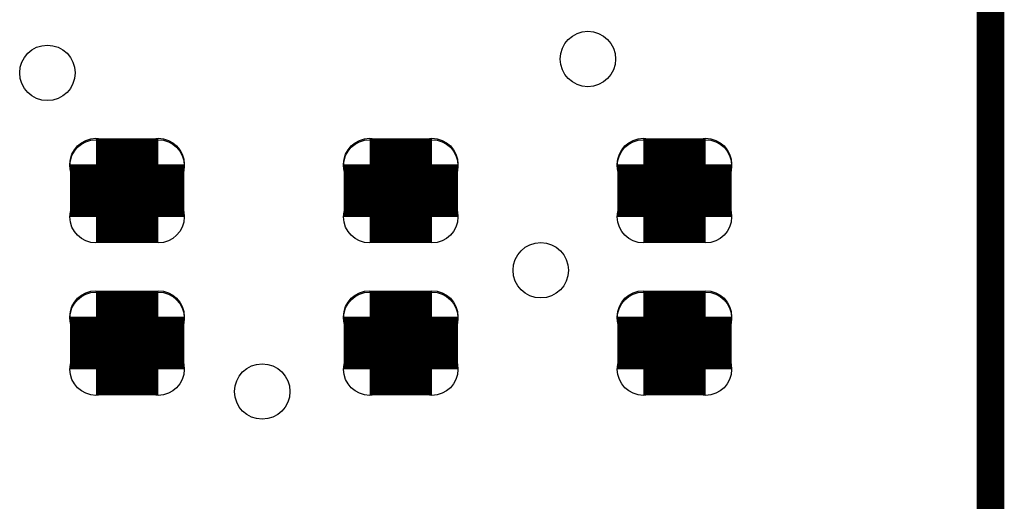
# Model space of a CAD drawing. Extents: x 0 to 23.9, y 0 to 20.7.
# Tile 119 of 127: x 18.8 to 22.4, y 16 to 17.7. Entities that reach past the tile are written whole.
import ezdxf

# ---------------------------------------------------------------- set-up
doc = ezdxf.new("R2010")
doc.units = 0
doc.layers.get('0').update_dxf_attribs({"linetype": 'CONTINUOUS'})
for name, color, linetype in [('SEEEDSTUDIOXIAORP2040V1_22_GTO', 10, 'CONTINUOUS'), ('SEEEDSTUDIOXIAORP2040V1_22_GTS', 9, 'CONTINUOUS'), ('SEEEDSTUDIOXIAORP2040V1_22_TXT', 12, 'CONTINUOUS')]:
    doc.layers.add(name, color=color, linetype=linetype)

# ---------------------------------------------------------------- blocks, each defined once
blk = doc.blocks.new('ROUND_306')
blk.add_circle((0, 0), 0.0953)
blk = doc.blocks.new('ROUND_300')
blk.add_circle((0, 0), 0.1016)

msp = doc.modelspace()

# ---------------------------------------------------------------- linework, layer by layer
at = {"layer": 'SEEEDSTUDIOXIAORP2040V1_22_GTO', "const_width": 0.1016}
msp.add_lwpolyline([(22.38756, 4.2926), (22.38756, 18.0086)], dxfattribs=at)
at = {"layer": 'SEEEDSTUDIOXIAORP2040V1_22_GTS'}
for points, const_width in [([(22.38756, 4.2926), (22.38756, 18.0086)], 0.1016), ([(19.10842, 17.21612), (19.10842, 17.02308)], 0.1905), ([(19.10842, 17.21612), (19.33702, 17.21612)], 0.1905), ([(19.10842, 17.21104), (19.33702, 17.21104)], 0.1905), ([(19.33702, 17.21612), (19.33702, 17.02308)], 0.1905), ([(20.11172, 17.02308), (20.11172, 17.21612)], 0.1905), ([(20.11172, 17.21612), (20.34032, 17.21612)], 0.1905), ([(20.11172, 17.21104), (20.34032, 17.21104)], 0.1905), ([(20.34032, 17.21612), (20.34032, 17.02308)], 0.1905), ([(21.11502, 17.02308), (21.11502, 17.21612)], 0.1905), ([(21.11502, 17.21612), (21.34362, 17.21612)], 0.1905), ([(21.34362, 17.21104), (21.11502, 17.21104)], 0.1905), ([(21.34362, 17.21612), (21.34362, 17.02308)], 0.1905), ([(19.33702, 17.02308), (19.10842, 17.02308)], 0.1905), ([(20.34032, 17.02308), (20.11172, 17.02308)], 0.1905), ([(21.34362, 17.02308), (21.11502, 17.02308)], 0.1905), ([(19.10842, 16.65732), (19.10842, 16.46428)], 0.1905), ([(19.10842, 16.65732), (19.33702, 16.65732)], 0.1905), ([(19.10842, 16.65224), (19.33702, 16.65224)], 0.1905), ([(19.33702, 16.65732), (19.33702, 16.46428)], 0.1905), ([(20.11172, 16.65732), (20.11172, 16.46428)], 0.1905), ([(20.11172, 16.65732), (20.34032, 16.65732)], 0.1905), ([(20.11172, 16.65224), (20.34032, 16.65224)], 0.1905), ([(20.34032, 16.65732), (20.34032, 16.46428)], 0.1905), ([(21.11502, 16.46428), (21.11502, 16.65732)], 0.1905), ([(21.11502, 16.65732), (21.34362, 16.65732)], 0.1905), ([(21.34362, 16.65224), (21.11502, 16.65224)], 0.1905), ([(21.34362, 16.65732), (21.34362, 16.46428)], 0.1905), ([(19.33702, 16.46428), (19.10842, 16.46428)], 0.1905), ([(20.34032, 16.46428), (20.11172, 16.46428)], 0.1905), ([(21.34362, 16.46428), (21.11502, 16.46428)], 0.1905)]:
    msp.add_lwpolyline(points, dxfattribs=dict(at, const_width=const_width))

# ---------------------------------------------------------------- block references
for p in [(19.10842, 17.21612), (19.10842, 17.21612), (19.10842, 17.21104), (19.33702, 17.21612), (19.33702, 17.21104), (20.11172, 17.21612), (20.11172, 17.21104), (20.34032, 17.21612), (20.34032, 17.21104), (21.11502, 17.21612), (21.11502, 17.21104), (21.34362, 17.21612), (21.34362, 17.21612), (21.34362, 17.21104), (19.10842, 17.02308), (19.10842, 17.02308), (19.33702, 17.02308), (20.11172, 17.02308), (20.11172, 17.02308), (20.34032, 17.02308), (21.11502, 17.02308), (21.34362, 17.02308), (19.10842, 16.65732), (19.10842, 16.65732), (19.10842, 16.65224), (19.33702, 16.65732), (19.33702, 16.65224), (20.11172, 16.65732), (20.11172, 16.65732), (20.11172, 16.65224), (20.34032, 16.65732), (20.34032, 16.65224), (21.11502, 16.65732), (21.11502, 16.65224), (21.34362, 16.65732), (21.34362, 16.65732), (21.34362, 16.65224), (19.10842, 16.46428), (19.10842, 16.46428), (19.33702, 16.46428), (20.11172, 16.46428), (20.11172, 16.46428), (20.34032, 16.46428), (21.11502, 16.46428), (21.34362, 16.46428)]:
    msp.add_blockref('ROUND_306', p, dxfattribs=at)
at = {"layer": 'SEEEDSTUDIOXIAORP2040V1_22_TXT'}
for p in [(20.91182, 17.6022), (18.93062, 17.5514), (20.7391, 16.8275), (19.71802, 16.383)]:
    msp.add_blockref('ROUND_300', p, dxfattribs=at)

doc.saveas('drawing.dxf')
